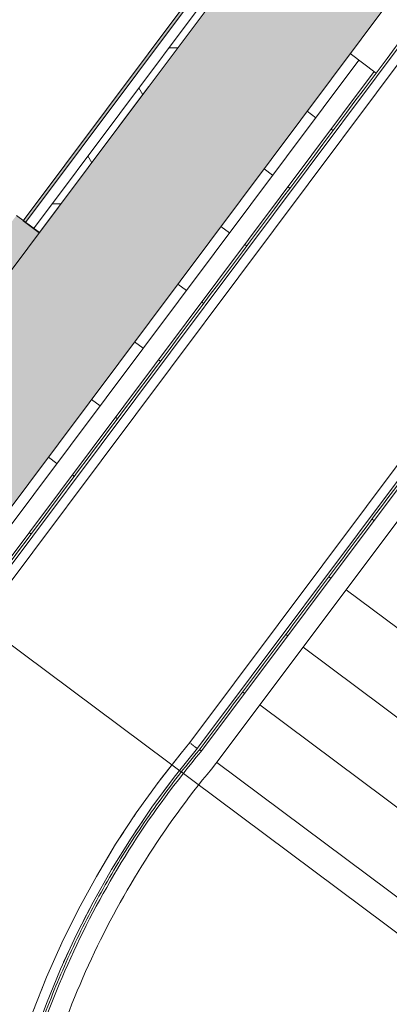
# Model space of a CAD drawing. Header units: millimetres. Extents: x -76482 to 3644, y -39128 to 75172.
# Tile 12 of 149: x -56274 to -54735, y -29968 to -25863. Entities that reach past the tile are written whole.
import ezdxf

# ---------------------------------------------------------------- set-up
doc = ezdxf.new("R2010")
doc.units = ezdxf.units.MM
doc.linetypes.add('Center', pattern=[5999.999824, 2400.000015, -1199.999936, 1199.999936, -1199.999936])
doc.linetypes.add('Grid Line', pattern=[4445, 2540, -635, 635, -635])
for name, color, linetype, lineweight in [('_Beyond_', 7, 'Continuous', 9), ('Common Edges', 7, 'Continuous', 9), ('Cut Pattern', 7, 'Continuous', 9), ('Rails', 7, 'Continuous', 9), ('Walls-2', 7, 'Continuous', 18)]:
    doc.layers.add(name, color=color, linetype=linetype, lineweight=lineweight)
for name, color, linetype, lineweight, true_color in [('Cut Pattern-1', 9, 'Continuous', 9, 0x808080), ('Grids-2', 7, 'Grid Line', 9, 0xaaaaaa), ('Grids-3', 7, 'Center', 9, 0xaaaaaa)]:
    doc.layers.add(name, color=color, linetype=linetype, lineweight=lineweight, true_color=true_color)

# ---------------------------------------------------------------- blocks, each defined once
blk = doc.blocks.new('Cast-In-Place Stair - ___-3504854-2_ korruse plaan')
at = {"layer": '_Beyond_'}
for p, q in [((-54897.3, -26004.3), (-54789.4, -26085)), ((-55076.9, -26244.6), (-55041.1, -26271.3)), ((-54977.1, -26319.3), (-54969.1, -26325.2)), ((-55256.6, -26484.8), (-55220.8, -26511.6)), ((-55156.7, -26559.5), (-55148.7, -26565.5)), ((-55436.2, -26725.1), (-55400.4, -26751.9)), ((-55336.4, -26799.8), (-55328.4, -26805.8)), ((-55615.9, -26965.4), (-55580.1, -26992.1)), ((-55516, -27040), (-55508, -27046)), ((-55795.6, -27205.6), (-55759.8, -27232.4)), ((-55695.7, -27280.3), (-55687.7, -27286.3)), ((-55975.2, -27445.9), (-55939.4, -27472.6)), ((-55875.3, -27520.5), (-55867.3, -27526.5)), ((-56154.9, -27686.1), (-56119.1, -27712.9)), ((-56055, -27760.8), (-56047, -27766.8)), ((-54806.7, -27945), (-54798.7, -27951)), ((-56234.7, -28001.1), (-56226.6, -28007.1)), ((-54986.4, -28185.3), (-54978.4, -28191.3)), ((-54914.3, -28239.2), (-54069.5, -28870.9)), ((-55166, -28425.5), (-55158, -28431.5)), ((-55094, -28479.4), (-54249.2, -29111.1)), ((-55345.7, -28665.8), (-55337.7, -28671.8)), ((-55273.6, -28719.7), (-54429, -29351.3)), ((-55525.4, -28906), (-55517.3, -28912)), ((-55453.3, -28959.9), (-53487.7, -30429.7))]:
    blk.add_line(p, q, dxfattribs=at)
blk = doc.blocks.new('Ramp - Ramp-13028954-2_ korruse plaan')
at = {"layer": '_Beyond_'}
for points, knots in [([(-54609.8, -25844.7), (-54966.9, -26322.4), (-55657.2, -27245.6), (-56347.6, -28168.8), (-56680.7, -28614.3)], [-0.9209327, -0.9209327, -0.9209327, -0.9209327, -0.4444444, 0, 0, 0, 0]), ([(-55527.2, -28908.5), (-55307.6, -28614.9), (-54941.7, -28125.4), (-54429.3, -27440.3), (-54063.3, -26950.9), (-53829.8, -26638.6), (-53742.7, -26522.1), (-53728.8, -26503.5)], [-1, -1, -1, -1, -0.6666667, -0.4444444, -0.2222222, -0.1111111, -0.0899726, -0.0899726, -0.0899726, -0.0899726]), ([(-56223.6, -30162.3), (-56193.7, -30070.8), (-56127.1, -29890.2), (-56026.6, -29671.4), (-55936.5, -29501.5), (-55864, -29376.7), (-55786.8, -29254.7), (-55704.9, -29135.9), (-55618.6, -29020.2), (-55558.1, -28945.4), (-55527.2, -28908.5)], [-1, -1, -1, -1, -0.8, -0.6, -0.5, -0.4, -0.3, -0.2, -0.1, 0, 0, 0, 0])]:
    blk.add_open_spline(points, degree=3, knots=knots, dxfattribs=at)
blk = doc.blocks.new('Railing - Railing-13028964-2_ korruse plaan')
at = {"layer": 'Rails'}
for p, q in [((-55519.4, -28914.7), (-53900.4, -26749.7)), ((-55456.7, -28964.5), (-53836.4, -26797.6))]:
    blk.add_line(p, q, dxfattribs=at)
for points in [[(-56213.9, -30165), (-56164.3, -30013), (-56045.7, -29715.3), (-55812.3, -29295.1), (-55622.2, -29037.2), (-55519.4, -28914.7)], [(-56136.8, -30186.5), (-56088.2, -30037.9), (-55971.9, -29746.9), (-55743.3, -29336.3), (-55557.3, -29084.1), (-55456.7, -28964.5)]]:
    blk.add_open_spline(points, degree=3, dxfattribs=at)
blk = doc.blocks.new('Railing - Railing-13028968-2_ korruse plaan')
at = {"layer": 'Rails'}
for p, q in [((-56754.1, -28562.2), (-54861.5, -26031.1)), ((-56688.9, -28608.5), (-54797.4, -26079))]:
    blk.add_line(p, q, dxfattribs=at)
blk = doc.blocks.new('Handrail Type - Handrail_Internal_-13363563-2_ korruse plaan')
at = {"layer": '_Beyond_'}
for p, q in [((-55702.5, -29049.7), (-55698.1, -29043.6)), ((-55649.5, -29046.3), (-55682.3, -29090.7)), ((-55762.1, -29203.1), (-55793.1, -29248.8)), ((-55982.8, -29569.1), (-56009.7, -29621.6)), ((-56068.2, -29742.2), (-56091.4, -29792.4)), ((-56328.3, -30359.8), (-56313.9, -30309.9)), ((-56384.1, -30531.1), (-56378.8, -30515.3)), ((-56468.9, -30742.9), (-56448.8, -30696.6)), ((-56547.7, -30911.3), (-56524.8, -30864.4))]:
    blk.add_line(p, q, dxfattribs=at)
at = {"layer": '_Beyond_', "flags": 128}
for points in [[(-55690.4, -29033.6), (-55602.1, -28920.6), (-55565.7, -28876.6)], [(-55798.2, -29184.2), (-55789.1, -29170.3), (-55777.8, -29154.6)], [(-55908.7, -29357.4), (-55874.8, -29300.7), (-55840.6, -29248.8)], [(-56029.8, -29571.5), (-55955.1, -29434.5), (-55944.7, -29417.3)], [(-56107.6, -29731.1), (-56098.9, -29711.4), (-56085.3, -29683.9)], [(-56185, -29911.6), (-56162.2, -29854.1), (-56145.7, -29816.9)], [(-56228.4, -30024.3), (-56219.6, -29999.2), (-56212.9, -29982.3)], [(-56262.6, -30275.5), (-56269, -30300.6), (-56273.6, -30315.9)], [(-56302.7, -30412.9), (-56311.5, -30442.4), (-56322.3, -30473.4)], [(-56352.4, -30560.2), (-56360.1, -30582.2), (-56386.2, -30648)], [(-56410.7, -30709.9), (-56414.6, -30719.9), (-56416.2, -30723.2)], [(-56462.3, -30826.3), (-56475.1, -30855), (-56482.8, -30870.3)], [(-56514.1, -30933), (-56541.3, -30987.4), (-56596.7, -31088.3)]]:
    blk.add_lwpolyline(points, dxfattribs=at)
at = {"layer": '_Beyond_'}
blk.add_ellipse((-56252.1, -30152.6), major_axis=(-19.5, 4.5), ratio=0.083396, start_param=6.021386, end_param=6.283185, dxfattribs=at)
blk = doc.blocks.new('Handrail Type - Handrail_Internal_-17092443-2_ korruse plaan')
at = {"layer": '_Beyond_'}
for p, q in [((-53591, -26235.7), (-55565.7, -28876.6)), ((-55533.7, -28900.5), (-53559, -26259.7))]:
    blk.add_line(p, q, dxfattribs=at)
at = {"layer": '_Beyond_', "flags": 128}
for points in [[(-56271, -30146.5), (-56219.6, -29999.2), (-56162.2, -29854.1), (-56098.9, -29711.4), (-56029.8, -29571.5), (-55955.1, -29434.5), (-55874.8, -29300.7), (-55789.1, -29170.3), (-55698.1, -29043.6), (-55602.1, -28920.6), (-55565.7, -28876.6)], [(-55533.6, -28900.6), (-55631, -29021.4), (-55723.4, -29146.1), (-55810.6, -29274.6), (-55892.4, -29406.5), (-55968.8, -29541.6), (-56039.5, -29679.8), (-56104.4, -29820.8), (-56163.5, -29964.3), (-56216.7, -30110.1), (-56233, -30158.9)]]:
    blk.add_lwpolyline(points, dxfattribs=at)
at = {"layer": '_Beyond_'}
for start_param, end_param in [(0, 0.523599), (0.785398, 1.308997), (1.39488, 1.746218), (1.832596, 2.094395), (2.095707, 2.356194), (2.879793, 3.141593)]:
    blk.add_ellipse((-55549.7, -28888.5), major_axis=(-16, 12), ratio=0.083787, start_param=start_param, end_param=end_param, dxfattribs=at)
blk.add_open_spline([(-55534.9, -28900.3), (-55535.1, -28900.2), (-55535.9, -28899.9), (-55537, -28899.3), (-55537.9, -28898.7), (-55538.1, -28898.6)], degree=3, knots=[-0.8888889, -0.8888889, -0.8888889, -0.8888889, -0.8611111, -0.7916667, -0.7777778, -0.7777778, -0.7777778, -0.7777778], dxfattribs=at)
blk = doc.blocks.new('Handrail Type - Handrail_Internal_-17092456-2_ korruse plaan')
at = {"layer": '_Beyond_'}
for p, q in [((-54423.9, -25612.9), (-56671.3, -28618.4)), ((-56639.3, -28642.3), (-54391.9, -25636.9))]:
    blk.add_line(p, q, dxfattribs=at)

msp = doc.modelspace()

# ---------------------------------------------------------------- hatches: boundary and pattern name
at = {"layer": 'Cut Pattern'}
h = msp.add_hatch(dxfattribs=at)
h.set_pattern_fill('FP_1', color=256, style=0, pattern_type=2)
h.set_pattern_definition([(45, (0, 0), (0, 98.99495), [70, -70])])
h.paths.add_polyline_path([(-56250.7, -26708.8), (-49304.5, -17419.5), (-49304.5, -17398.6), (-56260.7, -26701.4)])
h = msp.add_hatch(dxfattribs=at)
h.set_pattern_fill('FP_6', color=256, style=0, pattern_type=2)
h.set_pattern_definition([(0, (0, 0), (281.25, 162.38), [187.5, -375]), (120, (0, 0), (-281.2502, 162.37964), [187.5, -375]), (60, (0, 0), (-0.0002, 324.75964), [0, -375, 187.5, 0])])
h.paths.add_polyline_path([(-56193, -26752), (-49304.5, -17539.7), (-49304.5, -17489.6), (-56217.1, -26734)])
at = {"layer": 'Cut Pattern-1'}
msp.add_hatch(color=256, dxfattribs=at).paths.add_polyline_path([(-58598.2, -30953.7), (-48580, -17556), (-48580, -16570.8), (-59070.8, -30600.4), (-58919.6, -30713.4)])
h = msp.add_hatch(color=256, dxfattribs=at)
h.paths.add_polyline_path([(-56455.5, -27103), (-56192.1, -26750.6), (-56288.2, -26678.8), (-56551.7, -27031.2), (-56464.8, -27096.1)])
h.paths.add_polyline_path([(-57232.4, -26522.1), (-56968.9, -26169.7), (-57954.7, -25432.6), (-58218.2, -25785), (-57257.5, -26503.4)])

# ---------------------------------------------------------------- linework, layer by layer
at = {"layer": '_Beyond_'}
for p, q in [((-54897.3, -26004.3), (-54789.4, -26085)), ((-55076.9, -26244.6), (-55041.1, -26271.3)), ((-54977.1, -26319.3), (-54969.1, -26325.2)), ((-55256.6, -26484.8), (-55220.8, -26511.6)), ((-55156.7, -26559.5), (-55148.7, -26565.5)), ((-55436.2, -26725.1), (-55400.4, -26751.9)), ((-55336.4, -26799.8), (-55328.4, -26805.8)), ((-55615.9, -26965.4), (-55580.1, -26992.1)), ((-55516, -27040), (-55508, -27046)), ((-55795.6, -27205.6), (-55759.8, -27232.4)), ((-55695.7, -27280.3), (-55687.7, -27286.3)), ((-55975.2, -27445.9), (-55939.4, -27472.6)), ((-55875.3, -27520.5), (-55867.3, -27526.5)), ((-56154.9, -27686.1), (-56119.1, -27712.9)), ((-56055, -27760.8), (-56047, -27766.8)), ((-54806.7, -27945), (-54798.7, -27951)), ((-56234.7, -28001.1), (-56226.6, -28007.1)), ((-54986.4, -28185.3), (-54978.4, -28191.3)), ((-54914.3, -28239.2), (-54069.5, -28870.9)), ((-55166, -28425.5), (-55158, -28431.5)), ((-55094, -28479.4), (-54249.2, -29111.1)), ((-55345.7, -28665.8), (-55337.7, -28671.8)), ((-55273.6, -28719.7), (-54429, -29351.3)), ((-55525.4, -28906), (-55517.3, -28912)), ((-55453.3, -28959.9), (-53487.7, -30429.7))]:
    msp.add_line(p, q, dxfattribs=at)
at = {"layer": 'Common Edges'}
for p, q in [((-49304.5, -17419.5), (-56250.7, -26708.8)), ((-49304.5, -17489.6), (-56217.1, -26734))]:
    msp.add_line(p, q, dxfattribs=at)
at = {"layer": 'Grids-2'}
msp.add_line((-56445.2, -28368.2), (-52440.9, -31362.5), dxfattribs=at)
at = {"layer": 'Grids-3'}
msp.add_line((-48552.2, -16532), (-60227.3, -32145.5), dxfattribs=at)
at = {"layer": 'Walls-2'}
for p, q in [((-49304.5, -17398.6), (-56260.7, -26701.4)), ((-56193, -26752), (-49220, -17426.7)), ((-58951.6, -31426.2), (-48580, -17556)), ((-56192.1, -26750.6), (-56288.2, -26678.8)), ((-56260.7, -26701.4), (-56193, -26752))]:
    msp.add_line(p, q, dxfattribs=at)

# ---------------------------------------------------------------- block references
at = {"layer": '_Beyond_'}
for name in ['Ramp - Ramp-13028954-2_ korruse plaan', 'Handrail Type - Handrail_Internal_-17092456-2_ korruse plaan', 'Cast-In-Place Stair - ___-3504854-2_ korruse plaan', 'Handrail Type - Handrail_Internal_-17092443-2_ korruse plaan', 'Handrail Type - Handrail_Internal_-13363563-2_ korruse plaan']:
    msp.add_blockref(name, (0, 0), dxfattribs=at)
at = {"layer": 'Rails'}
for name in ['Railing - Railing-13028968-2_ korruse plaan', 'Railing - Railing-13028964-2_ korruse plaan']:
    msp.add_blockref(name, (0, 0), dxfattribs=at)

doc.saveas('drawing.dxf')
